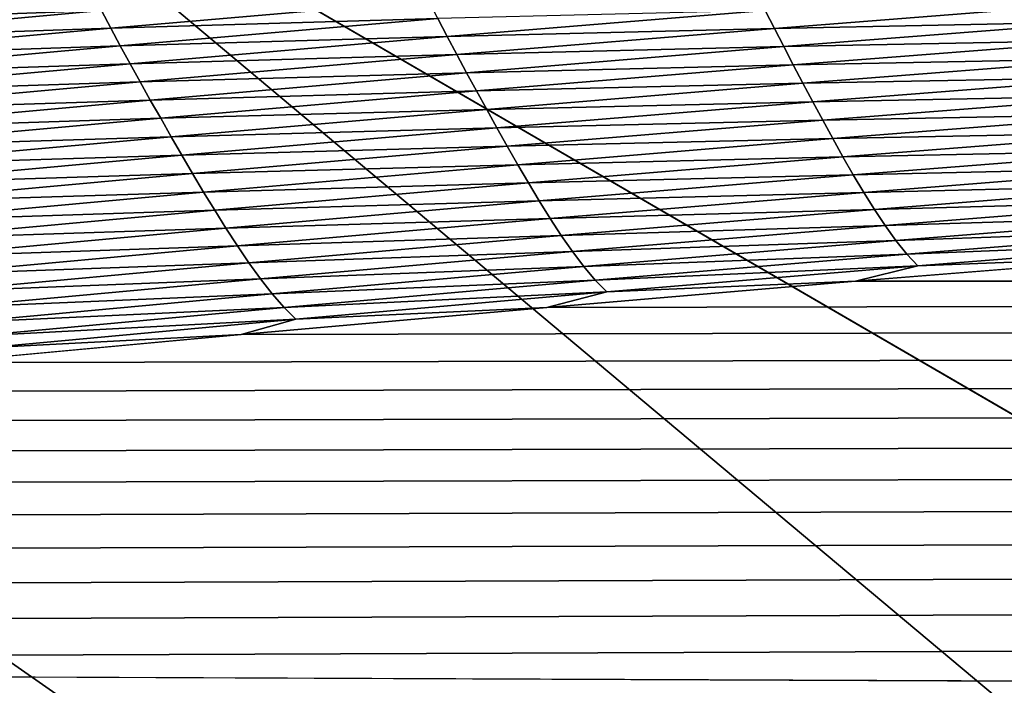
# Model space of a CAD drawing. Extents: x -54 to 446, y -6 to 1400.
# Tile 106 of 254: x -5.099 to -4.407, y 1332.964 to 1333.432. Entities that reach past the tile are written whole.
import ezdxf

# ---------------------------------------------------------------- set-up
doc = ezdxf.new("R2010")
doc.units = 0
doc.header["$LTSCALE"] = 52.148148
for name, color, linetype in [('1161', 7, 'CONTINUOUS'), ('1169', 7, 'CONTINUOUS'), ('1228', 7, 'CONTINUOUS'), ('1231', 7, 'CONTINUOUS'), ('1232', 7, 'CONTINUOUS'), ('1369', 7, 'CONTINUOUS'), ('1519', 7, 'CONTINUOUS'), ('1523', 7, 'CONTINUOUS'), ('16', 7, 'CONTINUOUS'), ('6', 7, 'CONTINUOUS'), ('999', 7, 'CONTINUOUS')]:
    doc.layers.add(name, color=color, linetype=linetype)

msp = doc.modelspace()

# ---------------------------------------------------------------- linework, layer by layer
at = {"layer": '1161', "color": 7, "linetype": 'CONTINUOUS'}
for points in [[(-9.82878, 1328.5, 9.82878), (0, 1328.5, 13.9), (-9.82849, 1344.32842, 9.82979), (-9.82878, 1328.5, 9.82878)], [(0, 1328.5, 13.9), (0, 1344.25737, 13.9), (-9.82849, 1344.32842, 9.82979), (0, 1328.5, 13.9)]]:
    msp.add_3dface(points, dxfattribs=at)
at = {"layer": '1169', "color": 7, "linetype": 'CONTINUOUS'}
for points in [[(0, 1330.6, -17), (-5.20993, 1333.62399, -15.12801), (-6, 1336.6, -17), (0, 1330.6, -17)], [(0.00195, 1330.6, -15.99999), (-5.20993, 1333.62399, -15.12801), (0, 1330.6, -17), (0.00195, 1330.6, -15.99999)]]:
    msp.add_3dface(points, dxfattribs=at)
at = {"layer": '1228', "color": 7, "linetype": 'CONTINUOUS'}
msp.add_3dface([(-0.00032, 1331.6, -18), (-5, 1336.6, -18), (-1.45, 1335.2225, -18), (-0.00032, 1331.6, -18)], dxfattribs=at)
at = {"layer": '1231', "color": 7, "linetype": 'CONTINUOUS'}
for points in [[(0, 1330.89289, -17.70711), (-5.70711, 1336.6, -17.70711), (-0.00032, 1331.6, -18), (0, 1330.89289, -17.70711)], [(-0.00032, 1331.6, -18), (-5.70711, 1336.6, -17.70711), (-5.38268, 1336.6, -17.92388), (-0.00032, 1331.6, -18)], [(-5, 1336.6, -18), (-0.00032, 1331.6, -18), (-5.38268, 1336.6, -17.92388), (-5, 1336.6, -18)]]:
    msp.add_3dface(points, dxfattribs=at)
at = {"layer": '1232', "color": 7, "linetype": 'CONTINUOUS'}
for points in [[(0, 1330.6, -17), (-6, 1336.6, -17), (0, 1330.89289, -17.70711), (0, 1330.6, -17)], [(-6, 1336.6, -17), (-5.92388, 1336.6, -17.38268), (0, 1330.89289, -17.70711), (-6, 1336.6, -17)], [(-5.92388, 1336.6, -17.38268), (-5.70711, 1336.6, -17.70711), (0, 1330.89289, -17.70711), (-5.92388, 1336.6, -17.38268)]]:
    msp.add_3dface(points, dxfattribs=at)
at = {"layer": '1369', "color": 7, "linetype": 'CONTINUOUS'}
for points in [[(-0.23849, 1332.9509, 13.99797), (107.5, 1333.43083, 15.98654), (-7.0399, 1332.97793, 14.11365), (-0.23849, 1332.9509, 13.99797)], [(-7.0399, 1332.97793, 14.11365), (107.5, 1333.43083, 15.98654), (-6.83162, 1333.00489, 14.22858), (-7.0399, 1332.97793, 14.11365)], [(-6.83162, 1333.00489, 14.22858), (107.5, 1333.43083, 15.98654), (-6.62335, 1333.03102, 14.33951), (-6.83162, 1333.00489, 14.22858)], [(-6.62335, 1333.03102, 14.33951), (107.5, 1333.43083, 15.98654), (-6.41501, 1333.05629, 14.4464), (-6.62335, 1333.03102, 14.33951)], [(-6.41501, 1333.05629, 14.4464), (107.5, 1333.43083, 15.98654), (-6.20642, 1333.08074, 14.54945), (-6.41501, 1333.05629, 14.4464)], [(-6.20642, 1333.08074, 14.54945), (107.5, 1333.43083, 15.98654), (-5.99763, 1333.10438, 14.64874), (-6.20642, 1333.08074, 14.54945)], [(-5.99763, 1333.10438, 14.64874), (107.5, 1333.43083, 15.98654), (-5.78883, 1333.12716, 14.74411), (-5.99763, 1333.10438, 14.64874)], [(-5.78883, 1333.12716, 14.74411), (107.5, 1333.43083, 15.98654), (-5.57933, 1333.14916, 14.83589), (-5.78883, 1333.12716, 14.74411)], [(-5.57933, 1333.14916, 14.83589), (107.5, 1333.43083, 15.98654), (-5.36844, 1333.17043, 14.92439), (-5.57933, 1333.14916, 14.83589)], [(-5.36844, 1333.17043, 14.92439), (107.5, 1333.43083, 15.98654), (-5.15648, 1333.19095, 15.00949), (-5.36844, 1333.17043, 14.92439)], [(-5.15648, 1333.19095, 15.00949), (107.5, 1333.43083, 15.98654), (-4.94329, 1333.21071, 15.09122), (-5.15648, 1333.19095, 15.00949)], [(-4.94329, 1333.21071, 15.09122), (107.5, 1333.43083, 15.98654), (-4.7284, 1333.22974, 15.16967), (-4.94329, 1333.21071, 15.09122)], [(-4.7284, 1333.22974, 15.16967), (107.5, 1333.43083, 15.98654), (-4.51151, 1333.24804, 15.24497), (-4.7284, 1333.22974, 15.16967)], [(-4.51151, 1333.24804, 15.24497), (107.5, 1333.43083, 15.98654), (-4.29292, 1333.2656, 15.31702), (-4.51151, 1333.24804, 15.24497)], [(-7.2481, 1332.95015, 13.99472), (-0.23849, 1332.9509, 13.99797), (-7.0399, 1332.97793, 14.11365), (-7.2481, 1332.95015, 13.99472)]]:
    msp.add_3dface(points, dxfattribs=at)
at = {"layer": '1519', "color": 7, "linetype": 'CONTINUOUS'}
for points in [[(-5.27089, 1333.43003, 15.52436), (-5.04758, 1333.4502, 15.60554), (-5.27715, 1333.44195, 15.54411), (-5.27089, 1333.43003, 15.52436)], [(-5.27089, 1333.43003, 15.52436), (-5.04131, 1333.43806, 15.58488), (-5.04758, 1333.4502, 15.60554), (-5.27089, 1333.43003, 15.52436)], [(-5.03481, 1333.42574, 15.56328), (-4.81142, 1333.44499, 15.64065), (-5.04131, 1333.43806, 15.58488), (-5.03481, 1333.42574, 15.56328)], [(-5.03481, 1333.42574, 15.56328), (-4.80499, 1333.43252, 15.61835), (-4.81142, 1333.44499, 15.64065), (-5.03481, 1333.42574, 15.56328)], [(-4.56854, 1333.42556, 15.64544), (-4.34485, 1333.44295, 15.71535), (-4.57499, 1333.43825, 15.66898), (-4.56854, 1333.42556, 15.64544)], [(-4.56854, 1333.42556, 15.64544), (-4.33859, 1333.43016, 15.69144), (-4.34485, 1333.44295, 15.71535), (-4.56854, 1333.42556, 15.64544)], [(-5.26437, 1333.41789, 15.50356), (-5.04131, 1333.43806, 15.58488), (-5.27089, 1333.43003, 15.52436), (-5.26437, 1333.41789, 15.50356)], [(-5.26437, 1333.41789, 15.50356), (-5.03481, 1333.42574, 15.56328), (-5.04131, 1333.43806, 15.58488), (-5.26437, 1333.41789, 15.50356)], [(-4.7984, 1333.41994, 15.59529), (-4.57499, 1333.43825, 15.66898), (-4.80499, 1333.43252, 15.61835), (-4.7984, 1333.41994, 15.59529)], [(-4.7984, 1333.41994, 15.59529), (-4.56854, 1333.42556, 15.64544), (-4.57499, 1333.43825, 15.66898), (-4.7984, 1333.41994, 15.59529)], [(-5.02811, 1333.41328, 15.5408), (-4.80499, 1333.43252, 15.61835), (-5.03481, 1333.42574, 15.56328), (-5.02811, 1333.41328, 15.5408)], [(-5.02811, 1333.41328, 15.5408), (-4.7984, 1333.41994, 15.59529), (-4.80499, 1333.43252, 15.61835), (-5.02811, 1333.41328, 15.5408)], [(-4.56196, 1333.41278, 15.62131), (-4.33859, 1333.43016, 15.69144), (-4.56854, 1333.42556, 15.64544), (-4.56196, 1333.41278, 15.62131)], [(-4.56196, 1333.41278, 15.62131), (-4.33223, 1333.4173, 15.66701), (-4.33859, 1333.43016, 15.69144), (-4.56196, 1333.41278, 15.62131)], [(-5.25762, 1333.40558, 15.48179), (-5.03481, 1333.42574, 15.56328), (-5.26437, 1333.41789, 15.50356), (-5.25762, 1333.40558, 15.48179)], [(-5.25762, 1333.40558, 15.48179), (-5.02811, 1333.41328, 15.5408), (-5.03481, 1333.42574, 15.56328), (-5.25762, 1333.40558, 15.48179)], [(-4.79165, 1333.40726, 15.57155), (-4.56854, 1333.42556, 15.64544), (-4.7984, 1333.41994, 15.59529), (-4.79165, 1333.40726, 15.57155)], [(-4.79165, 1333.40726, 15.57155), (-4.56196, 1333.41278, 15.62131), (-4.56854, 1333.42556, 15.64544), (-4.79165, 1333.40726, 15.57155)], [(-5.02123, 1333.40071, 15.51756), (-4.7984, 1333.41994, 15.59529), (-5.02811, 1333.41328, 15.5408), (-5.02123, 1333.40071, 15.51756)], [(-5.02123, 1333.40071, 15.51756), (-4.79165, 1333.40726, 15.57155), (-4.7984, 1333.41994, 15.59529), (-5.02123, 1333.40071, 15.51756)], [(-4.55527, 1333.39993, 15.59666), (-4.33223, 1333.4173, 15.66701), (-4.56196, 1333.41278, 15.62131), (-4.55527, 1333.39993, 15.59666)], [(-4.55527, 1333.39993, 15.59666), (-4.32577, 1333.40439, 15.64215), (-4.33223, 1333.4173, 15.66701), (-4.55527, 1333.39993, 15.59666)], [(-5.25066, 1333.39313, 15.45916), (-5.02811, 1333.41328, 15.5408), (-5.25762, 1333.40558, 15.48179), (-5.25066, 1333.39313, 15.45916)], [(-5.25066, 1333.39313, 15.45916), (-5.02123, 1333.40071, 15.51756), (-5.02811, 1333.41328, 15.5408), (-5.25066, 1333.39313, 15.45916)], [(-4.78477, 1333.39449, 15.54721), (-4.56196, 1333.41278, 15.62131), (-4.79165, 1333.40726, 15.57155), (-4.78477, 1333.39449, 15.54721)], [(-4.78477, 1333.39449, 15.54721), (-4.55527, 1333.39993, 15.59666), (-4.56196, 1333.41278, 15.62131), (-4.78477, 1333.39449, 15.54721)], [(-5.0142, 1333.38804, 15.49364), (-4.79165, 1333.40726, 15.57155), (-5.02123, 1333.40071, 15.51756), (-5.0142, 1333.38804, 15.49364)], [(-5.0142, 1333.38804, 15.49364), (-4.78477, 1333.39449, 15.54721), (-4.79165, 1333.40726, 15.57155), (-5.0142, 1333.38804, 15.49364)], [(-4.54848, 1333.38702, 15.5716), (-4.32577, 1333.40439, 15.64215), (-4.55527, 1333.39993, 15.59666), (-4.54848, 1333.38702, 15.5716)], [(-4.54848, 1333.38702, 15.5716), (-4.31922, 1333.39144, 15.61695), (-4.32577, 1333.40439, 15.64215), (-4.54848, 1333.38702, 15.5716)], [(-5.24352, 1333.38057, 15.43575), (-5.02123, 1333.40071, 15.51756), (-5.25066, 1333.39313, 15.45916), (-5.24352, 1333.38057, 15.43575)], [(-5.24352, 1333.38057, 15.43575), (-5.0142, 1333.38804, 15.49364), (-5.02123, 1333.40071, 15.51756), (-5.24352, 1333.38057, 15.43575)], [(-5.00703, 1333.37528, 15.46912), (-4.78477, 1333.39449, 15.54721), (-5.0142, 1333.38804, 15.49364), (-5.00703, 1333.37528, 15.46912)], [(-5.00703, 1333.37528, 15.46912), (-4.77777, 1333.38165, 15.52238), (-4.78477, 1333.39449, 15.54721), (-5.00703, 1333.37528, 15.46912)], [(-4.77777, 1333.38165, 15.52238), (-4.55527, 1333.39993, 15.59666), (-4.78477, 1333.39449, 15.54721), (-4.77777, 1333.38165, 15.52238)], [(-4.77777, 1333.38165, 15.52238), (-4.54848, 1333.38702, 15.5716), (-4.55527, 1333.39993, 15.59666), (-4.77777, 1333.38165, 15.52238)], [(-5.23622, 1333.36791, 15.41167), (-5.0142, 1333.38804, 15.49364), (-5.24352, 1333.38057, 15.43575), (-5.23622, 1333.36791, 15.41167)], [(-5.23622, 1333.36791, 15.41167), (-5.00703, 1333.37528, 15.46912), (-5.0142, 1333.38804, 15.49364), (-5.23622, 1333.36791, 15.41167)], [(-4.5416, 1333.37407, 15.54621), (-4.31922, 1333.39144, 15.61695), (-4.54848, 1333.38702, 15.5716), (-4.5416, 1333.37407, 15.54621)], [(-4.5416, 1333.37407, 15.54621), (-4.3126, 1333.37848, 15.5915), (-4.31922, 1333.39144, 15.61695), (-4.5416, 1333.37407, 15.54621)], [(-4.99974, 1333.36245, 15.44412), (-4.77777, 1333.38165, 15.52238), (-5.00703, 1333.37528, 15.46912), (-4.99974, 1333.36245, 15.44412)], [(-4.99974, 1333.36245, 15.44412), (-4.77067, 1333.36875, 15.49713), (-4.77777, 1333.38165, 15.52238), (-4.99974, 1333.36245, 15.44412)], [(-4.77067, 1333.36875, 15.49713), (-4.54848, 1333.38702, 15.5716), (-4.77777, 1333.38165, 15.52238), (-4.77067, 1333.36875, 15.49713)], [(-4.77067, 1333.36875, 15.49713), (-4.5416, 1333.37407, 15.54621), (-4.54848, 1333.38702, 15.5716), (-4.77067, 1333.36875, 15.49713)], [(-5.22878, 1333.35516, 15.387), (-5.00703, 1333.37528, 15.46912), (-5.23622, 1333.36791, 15.41167), (-5.22878, 1333.35516, 15.387)], [(-5.22878, 1333.35516, 15.387), (-4.99974, 1333.36245, 15.44412), (-5.00703, 1333.37528, 15.46912), (-5.22878, 1333.35516, 15.387)], [(-4.76347, 1333.35579, 15.47157), (-4.5416, 1333.37407, 15.54621), (-4.77067, 1333.36875, 15.49713), (-4.76347, 1333.35579, 15.47157)], [(-4.76347, 1333.35579, 15.47157), (-4.53464, 1333.36111, 15.52058), (-4.5416, 1333.37407, 15.54621), (-4.76347, 1333.35579, 15.47157)], [(-4.53464, 1333.36111, 15.52058), (-4.3126, 1333.37848, 15.5915), (-4.5416, 1333.37407, 15.54621), (-4.53464, 1333.36111, 15.52058)], [(-4.53464, 1333.36111, 15.52058), (-4.30588, 1333.36558, 15.56588), (-4.3126, 1333.37848, 15.5915), (-4.53464, 1333.36111, 15.52058)], [(-4.99234, 1333.34955, 15.41871), (-4.77067, 1333.36875, 15.49713), (-4.99974, 1333.36245, 15.44412), (-4.99234, 1333.34955, 15.41871)], [(-4.99234, 1333.34955, 15.41871), (-4.76347, 1333.35579, 15.47157), (-4.77067, 1333.36875, 15.49713), (-4.99234, 1333.34955, 15.41871)], [(-5.22121, 1333.34233, 15.36184), (-4.99974, 1333.36245, 15.44412), (-5.22878, 1333.35516, 15.387), (-5.22121, 1333.34233, 15.36184)], [(-5.22121, 1333.34233, 15.36184), (-4.99234, 1333.34955, 15.41871), (-4.99974, 1333.36245, 15.44412), (-5.22121, 1333.34233, 15.36184)], [(-4.7562, 1333.34283, 15.44577), (-4.53464, 1333.36111, 15.52058), (-4.76347, 1333.35579, 15.47157), (-4.7562, 1333.34283, 15.44577)], [(-4.7562, 1333.34283, 15.44577), (-4.52758, 1333.34819, 15.49479), (-4.53464, 1333.36111, 15.52058), (-4.7562, 1333.34283, 15.44577)], [(-4.52758, 1333.34819, 15.49479), (-4.30588, 1333.36558, 15.56588), (-4.53464, 1333.36111, 15.52058), (-4.52758, 1333.34819, 15.49479)], [(-4.52758, 1333.34819, 15.49479), (-4.29905, 1333.35279, 15.54018), (-4.30588, 1333.36558, 15.56588), (-4.52758, 1333.34819, 15.49479)], [(-4.98485, 1333.3366, 15.39299), (-4.76347, 1333.35579, 15.47157), (-4.99234, 1333.34955, 15.41871), (-4.98485, 1333.3366, 15.39299)], [(-4.98485, 1333.3366, 15.39299), (-4.7562, 1333.34283, 15.44577), (-4.76347, 1333.35579, 15.47157), (-4.98485, 1333.3366, 15.39299)], [(-4.52041, 1333.33538, 15.46895), (-4.29905, 1333.35279, 15.54018), (-4.52758, 1333.34819, 15.49479), (-4.52041, 1333.33538, 15.46895)], [(-4.52041, 1333.33538, 15.46895), (-4.29211, 1333.34019, 15.51441), (-4.29905, 1333.35279, 15.54018), (-4.52041, 1333.33538, 15.46895)], [(-5.21353, 1333.32944, 15.33628), (-4.99234, 1333.34955, 15.41871), (-5.22121, 1333.34233, 15.36184), (-5.21353, 1333.32944, 15.33628)], [(-5.21353, 1333.32944, 15.33628), (-4.98485, 1333.3366, 15.39299), (-4.99234, 1333.34955, 15.41871), (-5.21353, 1333.32944, 15.33628)], [(-4.74882, 1333.3299, 15.41985), (-4.52758, 1333.34819, 15.49479), (-4.7562, 1333.34283, 15.44577), (-4.74882, 1333.3299, 15.41985)], [(-4.74882, 1333.3299, 15.41985), (-4.52041, 1333.33538, 15.46895), (-4.52758, 1333.34819, 15.49479), (-4.74882, 1333.3299, 15.41985)], [(-4.97727, 1333.32363, 15.36705), (-4.7562, 1333.34283, 15.44577), (-4.98485, 1333.3366, 15.39299), (-4.97727, 1333.32363, 15.36705)], [(-4.97727, 1333.32363, 15.36705), (-4.74882, 1333.3299, 15.41985), (-4.7562, 1333.34283, 15.44577), (-4.97727, 1333.32363, 15.36705)], [(-4.51314, 1333.32277, 15.44307), (-4.29211, 1333.34019, 15.51441), (-4.52041, 1333.33538, 15.46895), (-4.51314, 1333.32277, 15.44307)], [(-4.51314, 1333.32277, 15.44307), (-4.28509, 1333.32789, 15.48855), (-4.29211, 1333.34019, 15.51441), (-4.51314, 1333.32277, 15.44307)], [(-5.20576, 1333.31649, 15.31043), (-4.98485, 1333.3366, 15.39299), (-5.21353, 1333.32944, 15.33628), (-5.20576, 1333.31649, 15.31043)], [(-5.20576, 1333.31649, 15.31043), (-4.97727, 1333.32363, 15.36705), (-4.98485, 1333.3366, 15.39299), (-5.20576, 1333.31649, 15.31043)], [(-4.74132, 1333.31708, 15.39388), (-4.52041, 1333.33538, 15.46895), (-4.74882, 1333.3299, 15.41985), (-4.74132, 1333.31708, 15.39388)], [(-4.74132, 1333.31708, 15.39388), (-4.51314, 1333.32277, 15.44307), (-4.52041, 1333.33538, 15.46895), (-4.74132, 1333.31708, 15.39388)], [(-4.96959, 1333.3107, 15.341), (-4.74882, 1333.3299, 15.41985), (-4.97727, 1333.32363, 15.36705), (-4.96959, 1333.3107, 15.341)], [(-4.96959, 1333.3107, 15.341), (-4.74132, 1333.31708, 15.39388), (-4.74882, 1333.3299, 15.41985), (-4.96959, 1333.3107, 15.341)], [(-4.50577, 1333.31045, 15.41712), (-4.28509, 1333.32789, 15.48855), (-4.51314, 1333.32277, 15.44307), (-4.50577, 1333.31045, 15.41712)], [(-4.50577, 1333.31045, 15.41712), (-4.27799, 1333.31601, 15.46256), (-4.28509, 1333.32789, 15.48855), (-4.50577, 1333.31045, 15.41712)], [(-5.19789, 1333.30352, 15.28437), (-4.97727, 1333.32363, 15.36705), (-5.20576, 1333.31649, 15.31043), (-5.19789, 1333.30352, 15.28437)], [(-5.19789, 1333.30352, 15.28437), (-4.96959, 1333.3107, 15.341), (-4.97727, 1333.32363, 15.36705), (-5.19789, 1333.30352, 15.28437)], [(-4.73372, 1333.30444, 15.3679), (-4.51314, 1333.32277, 15.44307), (-4.74132, 1333.31708, 15.39388), (-4.73372, 1333.30444, 15.3679)], [(-4.73372, 1333.30444, 15.3679), (-4.50577, 1333.31045, 15.41712), (-4.51314, 1333.32277, 15.44307), (-4.73372, 1333.30444, 15.3679)], [(-4.96179, 1333.29787, 15.31493), (-4.74132, 1333.31708, 15.39388), (-4.96959, 1333.3107, 15.341), (-4.96179, 1333.29787, 15.31493)], [(-4.96179, 1333.29787, 15.31493), (-4.73372, 1333.30444, 15.3679), (-4.74132, 1333.31708, 15.39388), (-4.96179, 1333.29787, 15.31493)], [(-4.49833, 1333.29855, 15.39107), (-4.27799, 1333.31601, 15.46256), (-4.50577, 1333.31045, 15.41712), (-4.49833, 1333.29855, 15.39107)], [(-4.49833, 1333.29855, 15.39107), (-4.27082, 1333.3047, 15.43648), (-4.27799, 1333.31601, 15.46256), (-4.49833, 1333.29855, 15.39107)], [(-5.18992, 1333.29059, 15.25821), (-4.96959, 1333.3107, 15.341), (-5.19789, 1333.30352, 15.28437), (-5.18992, 1333.29059, 15.25821)], [(-5.18992, 1333.29059, 15.25821), (-4.96179, 1333.29787, 15.31493), (-4.96959, 1333.3107, 15.341), (-5.18992, 1333.29059, 15.25821)], [(-4.95388, 1333.28522, 15.28886), (-4.73372, 1333.30444, 15.3679), (-4.96179, 1333.29787, 15.31493), (-4.95388, 1333.28522, 15.28886)], [(-4.95388, 1333.28522, 15.28886), (-4.72603, 1333.29211, 15.34187), (-4.73372, 1333.30444, 15.3679), (-4.95388, 1333.28522, 15.28886)], [(-4.72603, 1333.29211, 15.34187), (-4.50577, 1333.31045, 15.41712), (-4.73372, 1333.30444, 15.3679), (-4.72603, 1333.29211, 15.34187)], [(-4.72603, 1333.29211, 15.34187), (-4.49833, 1333.29855, 15.39107), (-4.50577, 1333.31045, 15.41712), (-4.72603, 1333.29211, 15.34187)], [(-4.49081, 1333.28724, 15.36497), (-4.27082, 1333.3047, 15.43648), (-4.49833, 1333.29855, 15.39107), (-4.49081, 1333.28724, 15.36497)], [(-4.49081, 1333.28724, 15.36497), (-4.26358, 1333.29418, 15.41036), (-4.27082, 1333.3047, 15.43648), (-4.49081, 1333.28724, 15.36497)], [(-5.18184, 1333.27775, 15.23204), (-4.96179, 1333.29787, 15.31493), (-5.18992, 1333.29059, 15.25821), (-5.18184, 1333.27775, 15.23204)], [(-5.18184, 1333.27775, 15.23204), (-4.95388, 1333.28522, 15.28886), (-4.96179, 1333.29787, 15.31493), (-5.18184, 1333.27775, 15.23204)], [(-4.71826, 1333.2802, 15.31578), (-4.49833, 1333.29855, 15.39107), (-4.72603, 1333.29211, 15.34187), (-4.71826, 1333.2802, 15.31578)], [(-4.71826, 1333.2802, 15.31578), (-4.49081, 1333.28724, 15.36497), (-4.49833, 1333.29855, 15.39107), (-4.71826, 1333.2802, 15.31578)], [(-4.94588, 1333.27288, 15.26277), (-4.72603, 1333.29211, 15.34187), (-4.95388, 1333.28522, 15.28886), (-4.94588, 1333.27288, 15.26277)], [(-4.94588, 1333.27288, 15.26277), (-4.71826, 1333.2802, 15.31578), (-4.72603, 1333.29211, 15.34187), (-4.94588, 1333.27288, 15.26277)], [(-4.48321, 1333.27672, 15.33887), (-4.26358, 1333.29418, 15.41036), (-4.49081, 1333.28724, 15.36497), (-4.48321, 1333.27672, 15.33887)], [(-4.48321, 1333.27672, 15.33887), (-4.25625, 1333.28463, 15.38424), (-4.26358, 1333.29418, 15.41036), (-4.48321, 1333.27672, 15.33887)], [(-5.17364, 1333.26509, 15.2059), (-4.95388, 1333.28522, 15.28886), (-5.18184, 1333.27775, 15.23204), (-5.17364, 1333.26509, 15.2059)], [(-5.17364, 1333.26509, 15.2059), (-4.94588, 1333.27288, 15.26277), (-4.95388, 1333.28522, 15.28886), (-5.17364, 1333.26509, 15.2059)], [(-4.71041, 1333.26889, 15.28966), (-4.49081, 1333.28724, 15.36497), (-4.71826, 1333.2802, 15.31578), (-4.71041, 1333.26889, 15.28966)], [(-4.71041, 1333.26889, 15.28966), (-4.48321, 1333.27672, 15.33887), (-4.49081, 1333.28724, 15.36497), (-4.71041, 1333.26889, 15.28966)], [(-4.47554, 1333.26719, 15.31282), (-4.25625, 1333.28463, 15.38424), (-4.48321, 1333.27672, 15.33887), (-4.47554, 1333.26719, 15.31282)], [(-4.47554, 1333.26719, 15.31282), (-4.24884, 1333.27626, 15.35818), (-4.25625, 1333.28463, 15.38424), (-4.47554, 1333.26719, 15.31282)], [(-4.9378, 1333.26096, 15.23664), (-4.71826, 1333.2802, 15.31578), (-4.94588, 1333.27288, 15.26277), (-4.9378, 1333.26096, 15.23664)], [(-4.9378, 1333.26096, 15.23664), (-4.71041, 1333.26889, 15.28966), (-4.71826, 1333.2802, 15.31578), (-4.9378, 1333.26096, 15.23664)], [(-4.70249, 1333.25838, 15.26359), (-4.48321, 1333.27672, 15.33887), (-4.71041, 1333.26889, 15.28966), (-4.70249, 1333.25838, 15.26359)], [(-4.70249, 1333.25838, 15.26359), (-4.47554, 1333.26719, 15.31282), (-4.48321, 1333.27672, 15.33887), (-4.70249, 1333.25838, 15.26359)], [(-5.16535, 1333.25275, 15.17975), (-4.94588, 1333.27288, 15.26277), (-5.17364, 1333.26509, 15.2059), (-5.16535, 1333.25275, 15.17975)], [(-5.16535, 1333.25275, 15.17975), (-4.9378, 1333.26096, 15.23664), (-4.94588, 1333.27288, 15.26277), (-5.16535, 1333.25275, 15.17975)], [(-4.46778, 1333.25885, 15.28688), (-4.24884, 1333.27626, 15.35818), (-4.47554, 1333.26719, 15.31282), (-4.46778, 1333.25885, 15.28688)], [(-4.46778, 1333.25885, 15.28688), (-4.29292, 1333.2656, 15.31702), (-4.24884, 1333.27626, 15.35818), (-4.46778, 1333.25885, 15.28688)], [(-4.92965, 1333.24965, 15.21052), (-4.71041, 1333.26889, 15.28966), (-4.9378, 1333.26096, 15.23664), (-4.92965, 1333.24965, 15.21052)], [(-4.92965, 1333.24965, 15.21052), (-4.70249, 1333.25838, 15.26359), (-4.71041, 1333.26889, 15.28966), (-4.92965, 1333.24965, 15.21052)], [(-4.69448, 1333.24887, 15.2376), (-4.47554, 1333.26719, 15.31282), (-4.70249, 1333.25838, 15.26359), (-4.69448, 1333.24887, 15.2376)], [(-4.69448, 1333.24887, 15.2376), (-4.46778, 1333.25885, 15.28688), (-4.47554, 1333.26719, 15.31282), (-4.69448, 1333.24887, 15.2376)], [(-4.51151, 1333.24804, 15.24497), (-4.29292, 1333.2656, 15.31702), (-4.46778, 1333.25885, 15.28688), (-4.51151, 1333.24804, 15.24497)], [(-5.15698, 1333.24083, 15.1536), (-4.9378, 1333.26096, 15.23664), (-5.16535, 1333.25275, 15.17975), (-5.15698, 1333.24083, 15.1536)], [(-5.15698, 1333.24083, 15.1536), (-4.92965, 1333.24965, 15.21052), (-4.9378, 1333.26096, 15.23664), (-5.15698, 1333.24083, 15.1536)], [(-4.92141, 1333.23916, 15.18447), (-4.70249, 1333.25838, 15.26359), (-4.92965, 1333.24965, 15.21052), (-4.92141, 1333.23916, 15.18447)], [(-4.92141, 1333.23916, 15.18447), (-4.69448, 1333.24887, 15.2376), (-4.70249, 1333.25838, 15.26359), (-4.92141, 1333.23916, 15.18447)], [(-4.68639, 1333.24057, 15.21179), (-4.46778, 1333.25885, 15.28688), (-4.69448, 1333.24887, 15.2376), (-4.68639, 1333.24057, 15.21179)], [(-4.68639, 1333.24057, 15.21179), (-4.51151, 1333.24804, 15.24497), (-4.46778, 1333.25885, 15.28688), (-4.68639, 1333.24057, 15.21179)], [(-5.14853, 1333.22953, 15.12748), (-4.92965, 1333.24965, 15.21052), (-5.15698, 1333.24083, 15.1536), (-5.14853, 1333.22953, 15.12748)], [(-5.14853, 1333.22953, 15.12748), (-4.92141, 1333.23916, 15.18447), (-4.92965, 1333.24965, 15.21052), (-5.14853, 1333.22953, 15.12748)], [(-4.9131, 1333.22967, 15.15856), (-4.69448, 1333.24887, 15.2376), (-4.92141, 1333.23916, 15.18447), (-4.9131, 1333.22967, 15.15856)], [(-4.9131, 1333.22967, 15.15856), (-4.68639, 1333.24057, 15.21179), (-4.69448, 1333.24887, 15.2376), (-4.9131, 1333.22967, 15.15856)], [(-4.7284, 1333.22974, 15.16967), (-4.51151, 1333.24804, 15.24497), (-4.68639, 1333.24057, 15.21179), (-4.7284, 1333.22974, 15.16967)], [(-5.14001, 1333.21905, 15.10147), (-4.92141, 1333.23916, 15.18447), (-5.14853, 1333.22953, 15.12748), (-5.14001, 1333.21905, 15.10147)], [(-5.14001, 1333.21905, 15.10147), (-4.9131, 1333.22967, 15.15856), (-4.92141, 1333.23916, 15.18447), (-5.14001, 1333.21905, 15.10147)], [(-4.9047, 1333.22142, 15.13287), (-4.68639, 1333.24057, 15.21179), (-4.9131, 1333.22967, 15.15856), (-4.9047, 1333.22142, 15.13287)], [(-4.9047, 1333.22142, 15.13287), (-4.7284, 1333.22974, 15.16967), (-4.68639, 1333.24057, 15.21179), (-4.9047, 1333.22142, 15.13287)], [(-5.1314, 1333.20959, 15.07564), (-4.9131, 1333.22967, 15.15856), (-5.14001, 1333.21905, 15.10147), (-5.1314, 1333.20959, 15.07564)], [(-5.1314, 1333.20959, 15.07564), (-4.9047, 1333.22142, 15.13287), (-4.9131, 1333.22967, 15.15856), (-5.1314, 1333.20959, 15.07564)], [(-4.94329, 1333.21071, 15.09122), (-4.7284, 1333.22974, 15.16967), (-4.9047, 1333.22142, 15.13287), (-4.94329, 1333.21071, 15.09122)], [(-5.12271, 1333.20138, 15.05007), (-4.9047, 1333.22142, 15.13287), (-5.1314, 1333.20959, 15.07564), (-5.12271, 1333.20138, 15.05007)], [(-5.12271, 1333.20138, 15.05007), (-4.94329, 1333.21071, 15.09122), (-4.9047, 1333.22142, 15.13287), (-5.12271, 1333.20138, 15.05007)], [(-5.15648, 1333.19095, 15.00949), (-4.94329, 1333.21071, 15.09122), (-5.12271, 1333.20138, 15.05007), (-5.15648, 1333.19095, 15.00949)]]:
    msp.add_3dface(points, dxfattribs=at)
at = {"layer": '1523', "color": 7, "linetype": 'CONTINUOUS'}
for points in [[(-5.09963, 1341.31957, 13.03817), (-4.86938, 1341.06372, 13.12589), (-9.9296, 1332.0576, 9.8693), (-5.09963, 1341.31957, 13.03817)], [(-4.86938, 1341.06372, 13.12589), (-4.72133, 1340.90928, 13.17987), (-9.9296, 1332.0576, 9.8693), (-4.86938, 1341.06372, 13.12589)], [(-4.72133, 1340.90928, 13.17987), (-4.56787, 1340.75724, 13.23384), (-9.9296, 1332.0576, 9.8693), (-4.72133, 1340.90928, 13.17987)], [(-4.56787, 1340.75724, 13.23384), (-4.40805, 1340.60715, 13.28793), (-9.9296, 1332.0576, 9.8693), (-4.56787, 1340.75724, 13.23384)], [(-4.40805, 1340.60715, 13.28793), (-4.23702, 1340.45678, 13.34345), (-9.9296, 1332.0576, 9.8693), (-4.40805, 1340.60715, 13.28793)], [(-4.23702, 1340.45678, 13.34345), (-4.05557, 1340.30658, 13.39971), (-9.9296, 1332.0576, 9.8693), (-4.23702, 1340.45678, 13.34345)], [(-4.05557, 1340.30658, 13.39971), (-3.8747, 1340.16428, 13.45313), (-9.9296, 1332.0576, 9.8693), (-4.05557, 1340.30658, 13.39971)], [(-3.8747, 1340.16428, 13.45313), (-3.69355, 1340.02944, 13.50399), (-9.9296, 1332.0576, 9.8693), (-3.8747, 1340.16428, 13.45313)], [(-3.69355, 1340.02944, 13.50399), (-3.51924, 1339.9061, 13.55046), (-9.9296, 1332.0576, 9.8693), (-3.69355, 1340.02944, 13.50399)], [(-3.51924, 1339.9061, 13.55046), (-3.3583, 1339.79833, 13.59124), (-9.9296, 1332.0576, 9.8693), (-3.51924, 1339.9061, 13.55046)], [(-3.3583, 1339.79833, 13.59124), (-3.20221, 1339.70037, 13.62886), (-9.9296, 1332.0576, 9.8693), (-3.3583, 1339.79833, 13.59124)], [(-3.20221, 1339.70037, 13.62886), (-3.04438, 1339.60772, 13.66498), (-9.9296, 1332.0576, 9.8693), (-3.20221, 1339.70037, 13.62886)], [(-3.04438, 1339.60772, 13.66498), (-2.88584, 1339.52094, 13.69934), (-9.9296, 1332.0576, 9.8693), (-3.04438, 1339.60772, 13.66498)], [(-2.88584, 1339.52094, 13.69934), (-2.72107, 1339.43579, 13.73302), (-9.9296, 1332.0576, 9.8693), (-2.88584, 1339.52094, 13.69934)], [(-2.72107, 1339.43579, 13.73302), (-2.55071, 1339.35282, 13.76568), (-9.9296, 1332.0576, 9.8693), (-2.72107, 1339.43579, 13.73302)], [(-2.55071, 1339.35282, 13.76568), (-2.37834, 1339.27367, 13.7965), (-9.9296, 1332.0576, 9.8693), (-2.55071, 1339.35282, 13.76568)], [(-2.37834, 1339.27367, 13.7965), (-2.20413, 1339.19839, 13.8254), (-9.9296, 1332.0576, 9.8693), (-2.37834, 1339.27367, 13.7965)], [(-2.20413, 1339.19839, 13.8254), (-2.02871, 1339.1273, 13.85223), (-9.9296, 1332.0576, 9.8693), (-2.20413, 1339.19839, 13.8254)], [(-2.02871, 1339.1273, 13.85223), (-1.85315, 1339.06081, 13.87681), (-9.9296, 1332.0576, 9.8693), (-2.02871, 1339.1273, 13.85223)], [(-1.85315, 1339.06081, 13.87681), (-1.67609, 1338.99848, 13.89931), (-9.9296, 1332.0576, 9.8693), (-1.85315, 1339.06081, 13.87681)], [(-1.67609, 1338.99848, 13.89931), (-1.49699, 1338.94012, 13.91974), (-9.9296, 1332.0576, 9.8693), (-1.67609, 1338.99848, 13.89931)], [(-1.49699, 1338.94012, 13.91974), (-1.31508, 1338.88558, 13.9381), (-9.9296, 1332.0576, 9.8693), (-1.49699, 1338.94012, 13.91974)], [(-1.31508, 1338.88558, 13.9381), (-1.12588, 1338.83377, 13.95466), (-9.9296, 1332.0576, 9.8693), (-1.31508, 1338.88558, 13.9381)], [(-1.12588, 1338.83377, 13.95466), (-0.93041, 1338.78484, 13.96905), (-9.9296, 1332.0576, 9.8693), (-1.12588, 1338.83377, 13.95466)], [(-0.93041, 1338.78484, 13.96905), (-0.71992, 1338.738, 13.98148), (-9.9296, 1332.0576, 9.8693), (-0.93041, 1338.78484, 13.96905)], [(-0.71992, 1338.738, 13.98148), (-0.4928, 1338.69309, 13.99132), (-9.9296, 1332.0576, 9.8693), (-0.71992, 1338.738, 13.98148)], [(-0.4928, 1338.69309, 13.99132), (-0.25055, 1338.65026, 13.99776), (-9.9296, 1332.0576, 9.8693), (-0.4928, 1338.69309, 13.99132)], [(-9.9296, 1332.0576, 9.8693), (-0.25055, 1338.65026, 13.99776), (-0.23849, 1332.9509, 13.99797), (-9.9296, 1332.0576, 9.8693)]]:
    msp.add_3dface(points, dxfattribs=at)
at = {"layer": '16', "linetype": 'CONTINUOUS'}
for points in [[(5.75, 1332.3, -9.95929), (-5.75, 1332.3, -9.95929), (5.75, 1334.7, -9.95929), (5.75, 1332.3, -9.95929)], [(5.75, 1334.7, -9.95929), (-5.75, 1332.3, -9.95929), (-5.75, 1334.7, -9.95929), (5.75, 1334.7, -9.95929)]]:
    msp.add_3dface(points, dxfattribs=at)
at = {"layer": '6', "linetype": 'CONTINUOUS'}
for points in [[(-5.75, 1332.3, 9.95929), (5.75, 1332.3, 9.95929), (-5.75, 1334.7, 9.95929), (-5.75, 1332.3, 9.95929)], [(-5.75, 1334.7, 9.95929), (5.75, 1332.3, 9.95929), (5.75, 1334.7, 9.95929), (-5.75, 1334.7, 9.95929)]]:
    msp.add_3dface(points, dxfattribs=at)
at = {"layer": '999', "color": 7, "linetype": 'CONTINUOUS'}
for points in [[(-5.20993, 1333.62399, -15.12801), (-1.12279, 1330.20069, -15.96056), (-5.40557, 1333.19004, -15.05921), (-5.20993, 1333.62399, -15.12801)], [(0.00195, 1330.6, -15.99999), (-1.12279, 1330.20069, -15.96056), (-5.20993, 1333.62399, -15.12801), (0.00195, 1330.6, -15.99999)], [(-5.40557, 1333.19004, -15.05921), (-1.12279, 1330.20069, -15.96056), (-5.81874, 1332.77265, -14.90444), (-5.40557, 1333.19004, -15.05921)]]:
    msp.add_3dface(points, dxfattribs=at)

doc.saveas('drawing.dxf')
